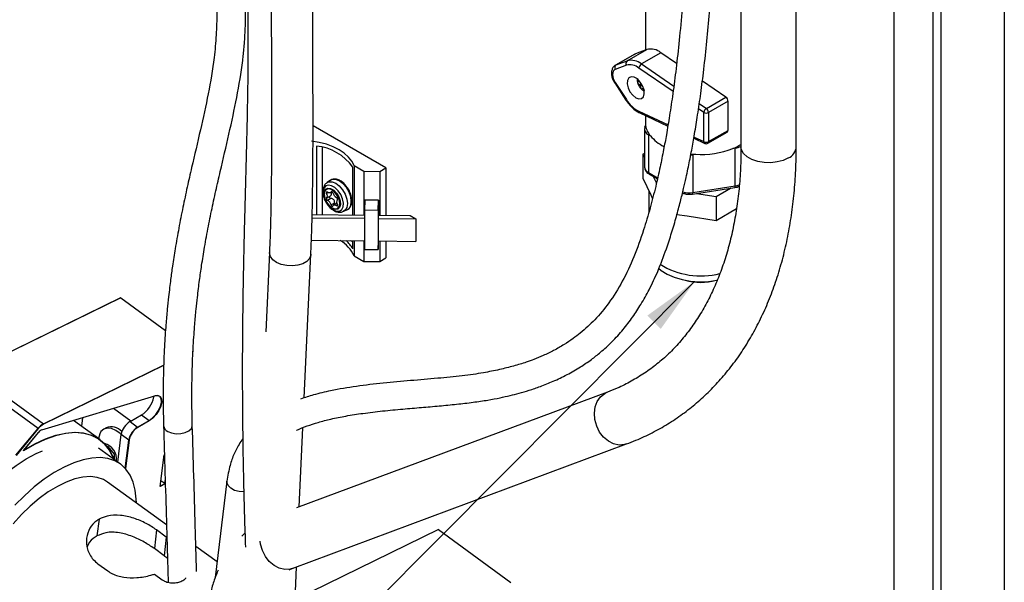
# Model space of a CAD drawing. Header units: inches. Extents: x 0.6 to 33.8, y 0 to 21.7.
# Tile 115 of 169: x 29.3 to 31.5, y 8.9 to 10.2. Entities that reach past the tile are written whole.
import ezdxf

# ---------------------------------------------------------------- set-up
doc = ezdxf.new("R2010")
doc.units = ezdxf.units.IN
doc.header["$MEASUREMENT"] = 0
doc.layers.add('FORMAT', color=7, linetype='Continuous')
doc.dimstyles.new('SLDDIMSTYLE1', dxfattribs={"dimtxt": 0.18, "dimasz": 0.13, "dimexe": 0, "dimexo": 0.0625, "dimgap": 0, "dimtad": 0, "dimtih": 1, "dimtoh": 1, "dimdec": 0, "dimrnd": 1e-09, "dimzin": 0, "dimdsep": 46, "dimtxsty": 'Standard', "dimsah": 1, "dimcen": 0.09, "dimadec": 0, "dimazin": 0, "dimtfac": 0.13, "dimtdec": 0, "dimtofl": 0, "dimtmove": 0, "dimatfit": 3, "dimfxl": 0, "dimfrac": 2, "dimtolj": 1, "dimtzin": 0, "dimarcsym": 0})

msp = doc.modelspace()

# ---------------------------------------------------------------- linework, layer by layer
at = {"color": 7, "linetype": 'Continuous'}
for p, q in [((31.4815, 17.9012), (31.4815, 7.4903)), ((31.3378, 17.8182), (31.3378, 7.4073)), ((31.3208, 7.6915), (31.3208, 17.49)), ((31.2324, 7.6405), (31.2324, 17.439)), ((31.0111, 9.8821), (31.0111, 15.5023)), ((30.8861, 13.4921), (30.8861, 9.8821)), ((30.6699, 10.2423), (30.6699, 10.101)), ((30.6461, 10.092), (30.6021, 10.0666)), ((30.6477, 10.0927), (30.6037, 10.0673)), ((30.629, 10.0768), (30.673, 10.1022)), ((30.6461, 10.092), (30.6477, 10.0927)), ((30.673, 10.1022), (30.6477, 10.0927)), ((30.7052, 10.095), (30.6612, 10.0696)), ((30.7406, 10.0708), (30.7052, 10.095)), ((30.627, 10.0667), (30.6017, 10.0573)), ((30.6021, 10.0666), (30.6037, 10.0673)), ((30.6037, 10.0673), (30.629, 10.0768)), ((30.6612, 10.0696), (30.7342, 10.0196)), ((30.7326, 10.0074), (30.6552, 10.0604)), ((30.6007, 10.0266), (30.626, 9.9879)), ((30.6017, 10.0276), (30.627, 9.9889)), ((30.6521, 10.0358), (30.6521, 10.0285)), ((30.6565, 10.031), (30.6521, 10.0285)), ((30.6575, 10.0225), (30.6577, 10.0223)), ((30.6612, 10.0247), (30.6577, 10.0223)), ((30.6577, 10.0223), (30.6588, 10.0205)), ((30.6626, 10.0223), (30.6588, 10.0205)), ((30.6588, 10.0205), (30.6588, 10.0202)), ((30.8518, 9.9945), (30.7987, 10.0309)), ((30.6657, 10.0151), (30.6613, 10.0126)), ((30.6613, 10.0126), (30.6676, 10.0089)), ((30.6626, 10.0116), (30.6657, 10.0093)), ((30.7918, 9.98), (30.8078, 9.9691)), ((30.8078, 9.9691), (30.8518, 9.9945)), ((30.8568, 9.9853), (30.8128, 9.9599)), ((30.8568, 9.9193), (30.8568, 9.9853)), ((30.6552, 9.9626), (30.7211, 9.9318)), ((30.6574, 9.9588), (30.7206, 9.9291)), ((30.6699, 9.9529), (30.6699, 9.937)), ((30.8018, 9.9599), (30.79, 9.968)), ((30.8018, 9.8939), (30.8018, 9.9599)), ((30.8128, 9.9599), (30.8128, 9.8939)), ((30.0834, 9.8348), (29.9184, 9.93)), ((30.6689, 9.9268), (30.6705, 9.9301)), ((30.6679, 9.9222), (30.6679, 9.8366)), ((30.6812, 9.907), (30.677, 9.9094)), ((30.677, 9.9094), (30.677, 9.8239)), ((30.8112, 9.8903), (30.8552, 9.9157)), ((30.8128, 9.8939), (30.8568, 9.9193)), ((30.7794, 9.9016), (30.804, 9.89)), ((30.7799, 9.9042), (30.8018, 9.8939)), ((29.926, 9.8838), (29.926, 9.729)), ((29.9397, 9.7288), (29.9397, 9.8808)), ((30.6679, 9.8672), (30.6645, 9.8653)), ((30.6645, 9.8653), (30.6679, 9.8581)), ((30.6645, 9.8653), (30.6645, 9.8112)), ((30.783, 9.8652), (30.7773, 9.8643)), ((30.7773, 9.8643), (30.7773, 9.7787)), ((30.8731, 9.8791), (30.8674, 9.8782)), ((30.8731, 9.7936), (30.8731, 9.8791)), ((30.0083, 9.7281), (30.0083, 9.8363)), ((30.0111, 9.8398), (30.0332, 9.827)), ((30.0111, 9.8398), (30.0111, 9.7281)), ((30.0332, 9.827), (30.0692, 9.8267)), ((30.0332, 9.827), (30.0332, 9.7278)), ((30.0692, 9.8267), (30.0834, 9.8348)), ((30.0692, 9.8267), (30.0692, 9.7275)), ((30.0834, 9.8348), (30.0834, 9.7273)), ((30.677, 9.8239), (30.6976, 9.812)), ((30.6786, 9.8203), (30.6971, 9.8097)), ((29.9581, 9.8065), (29.9503, 9.8013)), ((30.6645, 9.8112), (30.682, 9.7736)), ((30.6879, 9.815), (30.6949, 9.8)), ((29.9525, 9.7788), (29.9492, 9.7769)), ((29.9577, 9.7783), (29.9617, 9.7806)), ((29.9606, 9.7811), (29.9594, 9.7804)), ((30.678, 9.7821), (30.678, 9.735)), ((30.7765, 9.7754), (30.8723, 9.7902)), ((30.7773, 9.7787), (30.8731, 9.7936)), ((30.7853, 9.7768), (30.8298, 9.7699)), ((30.8298, 9.7699), (30.8624, 9.7887)), ((29.9569, 9.7703), (29.9492, 9.7659)), ((29.9589, 9.7653), (29.9512, 9.7608)), ((29.9671, 9.755), (29.9594, 9.7506)), ((29.9724, 9.7547), (29.965, 9.7504)), ((30.0352, 9.7615), (30.0345, 9.7393)), ((30.0664, 9.7612), (30.0352, 9.7615)), ((30.0657, 9.739), (30.0664, 9.7612)), ((30.0664, 9.7612), (30.0664, 9.7275)), ((30.682, 9.7736), (30.6861, 9.7648)), ((30.8298, 9.7699), (30.8298, 9.7158)), ((29.974, 9.7505), (29.9716, 9.7491)), ((29.9878, 9.7363), (29.9963, 9.7405)), ((30.0345, 9.7393), (30.0345, 9.6499)), ((30.0345, 9.7393), (30.0657, 9.739)), ((30.0657, 9.739), (30.0657, 9.6496)), ((30.7414, 9.7294), (30.7647, 9.7259)), ((30.8298, 9.7158), (30.8758, 9.7423)), ((29.9163, 9.7218), (30.0345, 9.7206)), ((29.9165, 9.7291), (30.0345, 9.7278)), ((30.0659, 9.7203), (30.1507, 9.7194)), ((30.0661, 9.7275), (30.138, 9.7267)), ((30.138, 9.7267), (30.1507, 9.7194)), ((30.1507, 9.7194), (30.1507, 9.6683)), ((30.7647, 9.7259), (30.8298, 9.7158)), ((29.9147, 9.6708), (30.0345, 9.6696)), ((30.0083, 9.6674), (30.004, 9.6699)), ((30.0083, 9.6516), (30.0083, 9.6698)), ((30.0111, 9.6698), (30.0111, 9.6357)), ((30.0332, 9.6696), (30.0332, 9.6229)), ((30.0657, 9.6496), (30.0663, 9.6692)), ((30.0659, 9.6692), (30.1507, 9.6683)), ((30.0692, 9.6692), (30.0692, 9.6225)), ((30.0834, 9.6691), (30.0834, 9.6307)), ((29.8198, 9.6434), (29.8117, 9.4639)), ((30.0345, 9.6499), (30.0657, 9.6496)), ((29.8987, 9.3144), (29.9135, 9.6391)), ((30.0111, 9.6357), (30.0332, 9.6229)), ((30.0332, 9.6229), (30.0692, 9.6225)), ((30.0692, 9.6225), (30.0834, 9.6307)), ((29.4834, 9.5404), (29.1449, 9.3747)), ((29.4838, 9.5404), (29.1452, 9.3747)), ((29.4834, 9.5404), (29.4838, 9.5404)), ((29.4838, 9.5404), (29.5848, 9.4667)), ((29.6468, 9.4143), (29.6476, 9.4207)), ((29.6469, 9.416), (29.6474, 9.4203)), ((29.6474, 9.4203), (29.6475, 9.4211)), ((29.1452, 9.3747), (29.3088, 9.2554)), ((29.3088, 9.2554), (29.5807, 9.3884)), ((29.5807, 9.3876), (29.3091, 9.2547)), ((29.2967, 9.2453), (29.1331, 9.3646)), ((29.3052, 9.2418), (29.5607, 9.3188)), ((29.3054, 9.242), (29.5609, 9.319)), ((29.5585, 9.3164), (29.5568, 9.3176)), ((30.5839, 9.3271), (29.8812, 9.0656)), ((29.5067, 9.2618), (29.4672, 9.2906)), ((29.4365, 9.2198), (29.3767, 9.2634)), ((29.3972, 9.2695), (29.3948, 9.2501)), ((29.3974, 9.2696), (29.395, 9.25)), ((29.5046, 9.2606), (29.5305, 9.2756)), ((29.5217, 9.2481), (29.5476, 9.2631)), ((29.5479, 9.2624), (29.5221, 9.2475)), ((29.5305, 9.2756), (29.5476, 9.2631)), ((29.2466, 9.1844), (29.2967, 9.2453)), ((29.2972, 9.2448), (29.2469, 9.1836)), ((29.4506, 9.2467), (29.4451, 9.2435)), ((29.5046, 9.2606), (29.5217, 9.2481)), ((29.8874, 9.0679), (29.8956, 9.2468)), ((29.2634, 9.1947), (29.2976, 9.2362)), ((29.264, 9.1952), (29.2976, 9.2361)), ((29.4363, 9.2329), (29.4331, 9.2223)), ((29.477, 9.1691), (29.4846, 9.2315)), ((29.5018, 9.219), (29.4846, 9.2315)), ((29.4939, 9.1549), (29.5018, 9.219)), ((29.5025, 9.2189), (29.4946, 9.1543)), ((29.4834, 9.1643), (29.4334, 9.2008)), ((29.4526, 9.2041), (29.4546, 9.2043)), ((29.4546, 9.2043), (29.4684, 9.1872)), ((29.4562, 9.1993), (29.4562, 9.2023)), ((29.8716, 8.9286), (30.6275, 9.21)), ((29.4684, 9.1784), (29.4657, 9.1817)), ((29.4684, 9.1755), (29.4682, 9.1754)), ((29.4684, 9.1872), (29.4684, 9.1753)), ((29.5727, 9.1135), (29.5815, 9.1851)), ((29.5729, 9.1139), (29.5816, 9.1851)), ((29.5815, 9.1851), (29.5825, 9.1857)), ((29.5816, 9.1851), (29.5815, 9.1851)), ((29.5816, 9.1851), (29.5825, 9.1856)), ((29.5872, 9.0268), (29.454, 9.1239)), ((29.584, 9.12), (29.5727, 9.1135)), ((29.5729, 9.1139), (29.5727, 9.1135)), ((29.573, 9.1144), (29.5834, 9.1204)), ((29.5834, 9.1204), (29.5745, 9.1269)), ((29.5834, 9.1204), (29.5842, 9.1271)), ((29.584, 9.12), (29.5834, 9.1204)), ((29.5843, 9.1224), (29.584, 9.12)), ((29.7237, 9.1261), (29.6971, 8.9079)), ((29.4345, 9.0398), (29.4299, 9.002)), ((29.4345, 9.0397), (29.4299, 9.0019)), ((29.4345, 9.0398), (29.4345, 9.0397)), ((29.4299, 9.002), (29.4299, 9.0019)), ((29.5647, 9.0155), (29.5596, 8.9733)), ((29.5867, 8.9995), (29.5647, 9.0155)), ((29.5867, 8.9995), (29.5815, 8.9573)), ((29.7645, 9.0081), (29.7576, 9.0018)), ((30.2024, 9.0163), (29.8775, 8.8573)), ((30.202, 9.0163), (29.8776, 8.8575)), ((30.202, 9.0163), (30.2024, 9.0163)), ((30.2024, 9.0163), (30.366, 8.897)), ((29.5815, 8.9573), (29.5596, 8.9733)), ((29.7014, 8.9435), (29.6536, 8.9783)), ((29.4321, 8.939), (29.4541, 8.923)), ((29.8778, 8.8577), (29.8812, 8.9322)), ((29.5598, 8.9157), (29.5773, 8.903))]:
    msp.add_line(p, q, dxfattribs=at)
at = {"color": 7, "linetype": 'Continuous', "flags": 128}
for points in [[(30.6017, 10.0573), (30.5991, 10.0557), (30.5972, 10.0532), (30.596, 10.0499), (30.5956, 10.0459), (30.596, 10.0415), (30.5972, 10.0368), (30.5991, 10.0321), (30.6017, 10.0276)], [(30.6482, 9.9931), (30.6552, 9.9906), (30.6613, 9.9914), (30.6656, 9.9955), (30.6675, 10.0023), (30.6669, 10.0109), (30.6637, 10.0202), (30.6584, 10.0288), (30.6518, 10.0356), (30.6446, 10.0397), (30.6379, 10.0406), (30.6327, 10.0381), (30.6295, 10.0325), (30.6288, 10.0247), (30.6308, 10.0156), (30.6351, 10.0066), (30.6412, 9.9987), (30.6482, 9.9931)], [(30.6699, 9.937), (30.6699, 9.9366), (30.6705, 9.9301)], [(30.0111, 9.8398), (30.0061, 9.8497), (29.9987, 9.8591), (29.989, 9.8678), (29.9773, 9.8756), (29.9638, 9.8824), (29.9487, 9.888), (29.9324, 9.8923), (29.9152, 9.8952)], [(30.7725, 9.8637), (30.7733, 9.8638), (30.7773, 9.8643)], [(30.9935, 9.8571), (30.9818, 9.8516), (30.9682, 9.8479), (30.9534, 9.8462), (30.9384, 9.8465), (30.9239, 9.849), (30.9109, 9.8534), (30.9, 9.8594), (30.892, 9.8668), (30.8873, 9.875), (30.8861, 9.8821)], [(29.9503, 9.8013), (29.9541, 9.803), (29.9615, 9.8031), (29.9697, 9.7999), (29.9779, 9.7936), (29.9853, 9.785), (29.9912, 9.7748), (29.995, 9.7641), (29.9963, 9.7539), (29.995, 9.7451), (29.9912, 9.7388), (29.9877, 9.7363)], [(29.9963, 9.7405), (29.9998, 9.743), (30.0036, 9.7495), (30.0049, 9.7583), (30.0036, 9.7687), (29.9998, 9.7796), (29.9938, 9.79), (29.9863, 9.7987), (29.9779, 9.8051), (29.9696, 9.8084), (29.9621, 9.8083), (29.9581, 9.8065)], [(29.964, 9.7393), (29.9715, 9.7364), (29.9782, 9.7368), (29.9833, 9.7402), (29.9863, 9.7465), (29.987, 9.7549), (29.9851, 9.7644), (29.981, 9.7741), (29.975, 9.783), (29.9678, 9.7899), (29.9602, 9.7943), (29.9531, 9.7956), (29.9471, 9.7937), (29.9429, 9.7887), (29.9411, 9.7813), (29.9417, 9.7723), (29.9448, 9.7625), (29.9499, 9.7531), (29.9566, 9.7451), (29.964, 9.7393)], [(29.9617, 9.7427), (29.9549, 9.7482), (29.949, 9.7558), (29.9448, 9.7646), (29.9429, 9.7734), (29.9435, 9.781), (29.9466, 9.7864), (29.9518, 9.7889), (29.9582, 9.788), (29.9652, 9.784), (29.9717, 9.7774), (29.9768, 9.769), (29.9799, 9.76), (29.9805, 9.7517), (29.9786, 9.7451), (29.9745, 9.7411), (29.9685, 9.7403), (29.9617, 9.7427)], [(29.9614, 9.7846), (29.9546, 9.787), (29.949, 9.7858), (29.9452, 9.7815), (29.9438, 9.7745), (29.9452, 9.766), (29.949, 9.7572), (29.9546, 9.7495), (29.9614, 9.7441), (29.9681, 9.7418), (29.9738, 9.7429), (29.9776, 9.7473), (29.9789, 9.7542), (29.9776, 9.7628), (29.9738, 9.7715), (29.9681, 9.7792), (29.9614, 9.7846)], [(29.9512, 9.7797), (29.9505, 9.78), (29.9499, 9.7802), (29.9494, 9.7801), (29.949, 9.7797), (29.9488, 9.7792), (29.9487, 9.7785), (29.9489, 9.7777), (29.9492, 9.7769)], [(29.9594, 9.7804), (29.9589, 9.7794), (29.9581, 9.7786), (29.9572, 9.7781), (29.9561, 9.7778), (29.955, 9.7779), (29.9537, 9.7782), (29.9524, 9.7788), (29.9512, 9.7797)], [(29.9633, 9.7781), (29.963, 9.779), (29.9626, 9.7797), (29.962, 9.7804), (29.9614, 9.7808), (29.9607, 9.7811), (29.9602, 9.7811), (29.9597, 9.7809), (29.9594, 9.7804)], [(29.9492, 9.7659), (29.9489, 9.7654), (29.9487, 9.7648), (29.9488, 9.7641), (29.949, 9.7633), (29.9494, 9.7625), (29.9499, 9.7617), (29.9505, 9.7612), (29.9512, 9.7608)], [(29.9735, 9.7628), (29.9738, 9.7633), (29.974, 9.7639), (29.9739, 9.7647), (29.9737, 9.7655), (29.9733, 9.7663), (29.9728, 9.767), (29.9722, 9.7675), (29.9716, 9.7679)], [(29.9716, 9.7491), (29.9722, 9.7487), (29.9728, 9.7485), (29.9733, 9.7487), (29.9737, 9.749), (29.9739, 9.7495), (29.974, 9.7502), (29.9738, 9.751), (29.9735, 9.7519)], [(29.9594, 9.7506), (29.9597, 9.7498), (29.9602, 9.749), (29.9607, 9.7484), (29.9614, 9.7479), (29.962, 9.7476), (29.9626, 9.7476), (29.963, 9.7479), (29.9633, 9.7483)], [(29.9633, 9.7483), (29.9639, 9.7494), (29.9646, 9.7501), (29.9655, 9.7507), (29.9666, 9.7509), (29.9677, 9.7509), (29.969, 9.7505), (29.9703, 9.7499), (29.9716, 9.7491)], [(29.9103, 9.6297), (29.9041, 9.6231), (29.8951, 9.6178), (29.884, 9.6143), (29.8717, 9.6128), (29.8589, 9.6134), (29.8467, 9.6161), (29.836, 9.6206), (29.8276, 9.6267), (29.8221, 9.6338), (29.8199, 9.6415), (29.8198, 9.6434)], [(29.9135, 9.6391), (29.9133, 9.6371), (29.9103, 9.6297)], [(30.6997, 9.6074), (30.7054, 9.6027), (30.719, 9.5941), (30.7351, 9.587), (30.753, 9.5817), (30.7723, 9.5784), (30.7924, 9.5771), (30.8125, 9.5779), (30.8321, 9.5807), (30.8332, 9.5809)], [(29.5476, 9.2631), (29.5556, 9.2689), (29.5631, 9.2768), (29.5693, 9.2861), (29.5737, 9.2956), (29.5757, 9.3046), (29.5753, 9.312), (29.5723, 9.3172), (29.5672, 9.3195), (29.5604, 9.3188)], [(29.5609, 9.319), (29.5678, 9.3197), (29.573, 9.3173), (29.576, 9.3121), (29.5764, 9.3046), (29.5743, 9.2955), (29.5699, 9.2858), (29.5636, 9.2764), (29.556, 9.2683), (29.5479, 9.2624)], [(30.6275, 9.21), (30.6224, 9.2085), (30.6104, 9.2076), (30.5981, 9.2103), (30.5862, 9.2164), (30.5755, 9.2255), (30.5665, 9.2371), (30.5598, 9.2506), (30.5558, 9.265), (30.5546, 9.2797), (30.5565, 9.2938), (30.5612, 9.3063), (30.5684, 9.3167), (30.5779, 9.3243), (30.5838, 9.3271)], [(29.4846, 9.2316), (29.4824, 9.2336), (29.4724, 9.2408), (29.4624, 9.2451), (29.4531, 9.246), (29.4451, 9.2435), (29.439, 9.2379), (29.4363, 9.2329)], [(29.59, 9.2384), (29.5987, 9.2349), (29.609, 9.2331), (29.6197, 9.2334), (29.6296, 9.2356), (29.6378, 9.2396), (29.6433, 9.2449), (29.6455, 9.2509), (29.6455, 9.2521)], [(29.4666, 9.1789), (29.458, 9.1959), (29.4469, 9.2101), (29.4334, 9.2213), (29.4176, 9.2294), (29.3998, 9.2342), (29.3802, 9.2357), (29.359, 9.2339), (29.3364, 9.2288), (29.3128, 9.2205), (29.2883, 9.2091), (29.2634, 9.1947)], [(29.2643, 9.1961), (29.2892, 9.2103), (29.3135, 9.2216), (29.337, 9.2298), (29.3595, 9.2347), (29.3806, 9.2364), (29.4001, 9.2348), (29.4178, 9.2299), (29.4335, 9.2218), (29.447, 9.2106), (29.458, 9.1965), (29.4666, 9.1795)], [(29.4562, 9.2023), (29.4563, 9.2006), (29.4566, 9.1987)], [(29.0425, 8.7795), (29.0397, 8.7995), (29.0395, 8.8215), (29.0417, 8.845), (29.0464, 8.87), (29.0535, 8.896), (29.0628, 8.9227), (29.0744, 8.9499), (29.088, 8.9771), (29.1035, 9.0042), (29.1207, 9.0307), (29.1394, 9.0563), (29.1594, 9.0808), (29.1804, 9.1038), (29.2022, 9.1251), (29.2245, 9.1444), (29.2471, 9.1614), (29.2697, 9.1761), (29.2921, 9.1881), (29.3064, 9.1945)], [(29.519, 9.0765), (29.5188, 9.0851), (29.5166, 9.1056), (29.5119, 9.1239), (29.5048, 9.1398), (29.4954, 9.1533), (29.4838, 9.164), (29.4702, 9.172), (29.4546, 9.177), (29.4373, 9.1791), (29.4186, 9.1781), (29.3985, 9.1742), (29.3775, 9.1674), (29.3556, 9.1576), (29.3333, 9.1452), (29.3107, 9.1301), (29.2882, 9.1127), (29.266, 9.093), (29.2444, 9.0714)], [(29.467, 9.1763), (29.467, 9.1775), (29.4666, 9.1789)], [(29.454, 9.1239), (29.4446, 9.1295), (29.4307, 9.1343), (29.415, 9.1361), (29.3979, 9.135), (29.3796, 9.1309), (29.3603, 9.1239), (29.3403, 9.1141), (29.3199, 9.1017), (29.2995, 9.0868), (29.2792, 9.0696), (29.2595, 9.0504), (29.2406, 9.0295)], [(29.762, 9.102), (29.7515, 9.1023), (29.7411, 9.1049), (29.7324, 9.1097), (29.7263, 9.116), (29.7237, 9.123), (29.7237, 9.1261)], [(29.8716, 8.9286), (29.8665, 8.9271), (29.8544, 8.9263), (29.8421, 8.929), (29.8303, 8.9351), (29.8195, 8.9442), (29.8106, 8.9558), (29.8039, 8.9692), (29.7998, 8.9837), (29.7989, 8.9904)]]:
    msp.add_lwpolyline(points, dxfattribs=at)
at = {"color": 7, "linetype": 'Continuous'}
for centre, radius, start, end in [((30.6821, 10.067), 0.0363, 50.4109, 104.4514), ((30.6082, 10.0612), 0.00761, 126.4117, 211.1391), ((30.6335, 10.0707), 0.00761, 126.4117, 211.1391), ((30.6349, 10.0359), 0.0318, 50.4109, 104.4514), ((30.638, 10.0416), 0.0363, 50.4109, 104.4514), ((30.6681, 10.0586), 0.013, 121.9489, 171.7241), ((30.6024, 10.0259), 0.00191, 114.2835, 159.8329), ((30.6708, 10.0286), 0.0147, 204.8114, 215.1886), ((30.6278, 9.9872), 0.00191, 114.285, 159.8304), ((30.6889, 10.0271), 0.0728, 211.6564, 242.3985), ((30.8447, 9.9848), 0.012, 2.8115, 54.0947), ((30.6595, 9.9625), 0.00426, 178.2344, 240.9728), ((30.8147, 9.9581), 0.013, 121.9489, 171.7241), ((30.8073, 9.9705), 0.0119, 242.6097, 297.3903), ((30.8007, 9.9593), 0.012, 2.8115, 54.0947), ((30.7204, 9.9393), 0.0508, 190.3616, 219.4456), ((30.6819, 9.9223), 0.0137, 160.546, 249.2612), ((30.853, 9.9188), 0.00376, 304.4368, 6.8753), ((30.7533, 9.9677), 0.0942, 220.0887, 243.869), ((30.8073, 9.9045), 0.0119, 242.6097, 297.3903), ((30.8062, 9.8938), 0.00436, 179.0459, 240.1612), ((30.8073, 9.897), 0.00775, 244.8721, 299.9973), ((30.8089, 9.8935), 0.00386, 305.3495, 5.9627), ((30.8188, 9.9977), 0.129, 292.1147, 301.4228), ((29.915, 9.7697), 0.1146, 35.4964, 84.509), ((30.7947, 10.0769), 0.212, 264.061, 266.8593), ((30.7958, 10.0621), 0.1973, 266.3033, 291.2868), ((30.8673, 9.9201), 0.0414, 278.074, 297.0026), ((30.9814, 9.8843), 0.0298, 294.0898, 355.8835), ((30.6836, 9.8382), 0.0158, 185.8465, 245.4781), ((30.6807, 9.8234), 0.00372, 172.7429, 235.9453), ((30.8665, 9.8376), 0.0445, 278.4831, 290.8154), ((29.9416, 9.7714), 0.00942, 324.3241, 35.6759), ((29.9784, 9.7818), 0.0156, 193.7998, 243.7893), ((30.7693, 9.8298), 0.0517, 253.1188, 278.9835), ((30.7735, 9.7779), 0.00393, 320.248, 12.1015), ((30.8693, 9.7927), 0.00393, 320.248, 12.1015), ((29.9443, 9.7469), 0.0156, 13.7998, 63.7893), ((29.9812, 9.7573), 0.00942, 144.3241, 215.6759), ((29.9447, 9.6066), 0.0725, 23.6385, 61.2104), ((29.9488, 9.6182), 0.0682, 29.3258, 49.4364), ((30.7952, 9.7648), 0.1746, 238.1827, 284.386), ((30.7949, 9.7101), 0.1345, 254.9092, 285.0908), ((29.4983, 9.3277), 0.0612, 301.7033, 349.3582), ((29.5606, 9.3191), 0.000323, 289.1752, 345.3042), ((29.5472, 9.2624), 0.000756, 357.9352, 53.371), ((29.3267, 9.2216), 0.0382, 117.968, 141.7339), ((29.2946, 9.2423), 0.00365, 43.6221, 54.3528), ((29.3267, 9.2216), 0.0375, 117.968, 141.7339), ((29.3117, 9.2255), 0.0177, 110.7833, 142.8571), ((29.3051, 9.2421), 0.000323, 289.1752, 345.3042), ((29.3084, 9.2548), 0.000707, 352.8895, 52.7781), ((29.462, 9.2157), 0.033, 42.7289, 110.2232), ((29.5275, 9.2235), 0.0437, 121.7033, 169.3582), ((29.5447, 9.2109), 0.0437, 121.7033, 169.3582), ((29.5446, 9.211), 0.0428, 121.7033, 169.3582), ((29.5213, 9.2475), 0.000756, 357.9352, 53.371), ((29.5962, 9.253), 0.0158, 186.1103, 246.949), ((29.2975, 9.2361), 0.0000812, 3.6716, 55.918), ((29.5022, 9.2196), 0.000693, 235.2094, 296.4167), ((29.4382, 9.1761), 0.0358, 352.5241, 76.099), ((29.4826, 9.1998), 0.0244, 225.3, 234.4263), ((29.4664, 9.1792), 0.000384, 309.8546, 51.9333)]:
    msp.add_arc(centre, radius, start, end, dxfattribs=at)
for points, knots in [([(29.8813, 9.2409), (29.8814, 9.241), (29.8888, 9.2447), (29.9049, 9.2509), (29.9307, 9.2594), (29.9601, 9.267), (29.994, 9.2738), (30.0325, 9.2797), (30.076, 9.2848), (30.1202, 9.289), (30.163, 9.2926), (30.2036, 9.2961), (30.2427, 9.2998), (30.2794, 9.3041), (30.3122, 9.3089), (30.34, 9.3142), (30.3634, 9.3194), (30.3854, 9.325), (30.4082, 9.3317), (30.4341, 9.3405), (30.4628, 9.3521), (30.4932, 9.3666), (30.5219, 9.3831), (30.547, 9.4002), (30.571, 9.4192), (30.5952, 9.4414), (30.6195, 9.4681), (30.6411, 9.4964), (30.6607, 9.5265), (30.6798, 9.5607), (30.6991, 9.6023), (30.7157, 9.6455), (30.7294, 9.6874), (30.7399, 9.7232), (30.7488, 9.7567), (30.756, 9.786), (30.7616, 9.8107), (30.766, 9.8315), (30.77, 9.8508), (30.7748, 9.8754), (30.7807, 9.9081), (30.7876, 9.9501), (30.7946, 9.9978), (30.8043, 10.0735), (30.8148, 10.1761), (30.824, 10.3045), (30.8309, 10.4461), (30.835, 10.6005), (30.8364, 10.767), (30.8355, 10.9312), (30.8331, 11.0861), (30.8298, 11.2326), (30.826, 11.3723), (30.8217, 11.5161), (30.817, 11.6664), (30.812, 11.8238), (30.807, 11.9976), (30.8026, 12.1853), (30.7998, 12.3829), (30.7998, 12.5759), (30.8033, 12.7561), (30.8108, 12.9225), (30.8223, 13.0755), (30.8397, 13.2215), (30.8625, 13.3626), (30.8837, 13.4785), (30.9003, 13.5714), (30.9121, 13.6417), (30.9229, 13.714), (30.932, 13.7908), (30.9381, 13.8697), (30.9402, 13.9516), (30.9376, 14.0363), (30.9305, 14.1104), (30.9215, 14.1711), (30.9134, 14.216), (30.9033, 14.263), (30.8911, 14.3123), (30.8764, 14.3641), (30.8593, 14.4185), (30.8459, 14.4557), (30.839, 14.4747)], [0, 0, 0, 0, 0.000064, 0.005783, 0.01152, 0.017845, 0.025106, 0.033324, 0.04245, 0.051753, 0.060142, 0.068338, 0.07629, 0.083955, 0.09091, 0.096765, 0.101666, 0.106051, 0.111103, 0.116859, 0.123617, 0.131256, 0.139044, 0.145763, 0.15165, 0.159554, 0.167747, 0.175553, 0.182976, 0.191148, 0.200776, 0.211908, 0.219532, 0.227159, 0.233865, 0.23962, 0.244399, 0.248182, 0.25161, 0.255416, 0.262179, 0.269919, 0.278663, 0.288138, 0.3105, 0.332372, 0.353651, 0.381392, 0.408261, 0.434229, 0.459992, 0.481731, 0.503316, 0.525587, 0.549012, 0.573513, 0.598994, 0.630095, 0.661237, 0.691724, 0.721373, 0.747452, 0.772573, 0.797275, 0.822006, 0.846755, 0.859129, 0.871501, 0.883878, 0.896825, 0.910755, 0.923127, 0.936247, 0.950229, 0.956535, 0.963056, 0.969821, 0.976858, 0.984205, 0.991904, 1, 1, 1, 1]), ([(30.7804, 14.4532), (30.786, 14.4377), (30.7968, 14.4078), (30.8109, 14.3644), (30.823, 14.3237), (30.8333, 14.2856), (30.842, 14.25), (30.8522, 14.2035), (30.862, 14.1488), (30.8697, 14.0897), (30.874, 14.0404), (30.8762, 13.9979), (30.8771, 13.9583), (30.8768, 13.9191), (30.8755, 13.8799), (30.8731, 13.8405), (30.8678, 13.7772), (30.8571, 13.6923), (30.8354, 13.561), (30.8063, 13.4058), (30.7769, 13.2277), (30.7568, 13.0489), (30.7452, 12.8708), (30.739, 12.6886), (30.7372, 12.5243), (30.7376, 12.3795), (30.739, 12.2564), (30.7413, 12.136), (30.744, 12.0201), (30.747, 11.9087), (30.7505, 11.7911), (30.7546, 11.6622), (30.7591, 11.5176), (30.7637, 11.3637), (30.7683, 11.1935), (30.772, 11.0101), (30.774, 10.8169), (30.7732, 10.6589), (30.7707, 10.5359), (30.768, 10.4474), (30.7642, 10.36), (30.7593, 10.2757), (30.7534, 10.1968), (30.7468, 10.1252), (30.7397, 10.0612), (30.7324, 10.0044), (30.725, 9.9545), (30.718, 9.9124), (30.7108, 9.8737), (30.7029, 9.8347), (30.6929, 9.7905), (30.6806, 9.7426), (30.6648, 9.689), (30.6446, 9.6328), (30.6188, 9.5774), (30.589, 9.5296), (30.5572, 9.4913), (30.5293, 9.4656), (30.5057, 9.4476), (30.4857, 9.4343), (30.4631, 9.4215), (30.4402, 9.4104), (30.4193, 9.4018), (30.3973, 9.3938), (30.3715, 9.3859), (30.3394, 9.3778), (30.3009, 9.3702), (30.2542, 9.3637), (30.1989, 9.3583), (30.1391, 9.3534), (30.0777, 9.3479), (30.0174, 9.341), (29.9641, 9.3319), (29.9223, 9.3222), (29.9, 9.3149), (29.8903, 9.3117)], [0, 0, 0, 0, 0.006693, 0.012961, 0.018842, 0.024369, 0.02957, 0.03447, 0.044925, 0.053978, 0.061426, 0.067828, 0.074114, 0.080498, 0.086996, 0.093622, 0.100387, 0.119452, 0.138311, 0.171226, 0.204039, 0.233469, 0.263134, 0.292798, 0.322564, 0.342421, 0.362174, 0.381317, 0.399665, 0.417157, 0.434109, 0.455386, 0.478268, 0.502705, 0.528622, 0.559536, 0.590836, 0.622345, 0.637218, 0.652075, 0.666896, 0.681632, 0.695499, 0.708169, 0.719678, 0.730063, 0.739362, 0.747609, 0.754049, 0.761762, 0.770727, 0.780886, 0.791686, 0.805582, 0.819524, 0.833148, 0.845529, 0.856814, 0.862037, 0.868037, 0.874869, 0.881355, 0.886799, 0.891228, 0.89819, 0.905685, 0.91386, 0.924285, 0.935971, 0.948604, 0.961243, 0.973632, 0.985607, 0.993752, 1, 1, 1, 1]), ([(28.9624, 12.5597), (28.9761, 12.5273), (29.007, 12.4538), (29.0559, 12.3392), (29.1162, 12.1987), (29.1843, 12.0406), (29.26, 11.8647), (29.3353, 11.6883), (29.4108, 11.5093), (29.4737, 11.3564), (29.5245, 11.2294), (29.5626, 11.1319), (29.5982, 11.0374), (29.6305, 10.9485), (29.6586, 10.8669), (29.6825, 10.7929), (29.7015, 10.7295), (29.718, 10.6689), (29.7334, 10.6041), (29.7482, 10.5273), (29.7593, 10.4448), (29.7654, 10.3628), (29.7686, 10.2851), (29.7707, 10.2038), (29.7715, 10.1181), (29.7709, 10.0287), (29.7693, 9.9434), (29.7673, 9.8623), (29.7652, 9.7841), (29.7634, 9.7189), (29.7621, 9.6637), (29.7611, 9.6165), (29.7601, 9.5645), (29.7593, 9.5073), (29.7587, 9.4443), (29.7584, 9.3815), (29.7586, 9.3194), (29.759, 9.2582), (29.7599, 9.1922), (29.7613, 9.1208), (29.7631, 9.0483), (29.7648, 8.9998), (29.7656, 8.9767)], [0, 0, 0, 0, 0.027236, 0.0616855, 0.096175, 0.1452001, 0.1943823, 0.2436726, 0.2928459, 0.3438851, 0.3709682, 0.3981493, 0.4245181, 0.448843, 0.471103, 0.4912494, 0.5089555, 0.5224901, 0.5400633, 0.5608719, 0.5837733, 0.6056456, 0.6260007, 0.6453858, 0.6700155, 0.6937759, 0.7164359, 0.7382428, 0.7593885, 0.7805249, 0.7925113, 0.8058303, 0.8206375, 0.8371194, 0.8554967, 0.8760292, 0.8930236, 0.9115447, 0.9317542, 0.9538313, 0.9779736, 1, 1, 1, 1]), ([(29.9663, 12.2445), (29.9648, 12.2296), (29.9581, 12.1589), (29.9445, 12.0307), (29.9263, 11.8599), (29.9078, 11.6876), (29.8898, 11.5139), (29.8729, 11.34), (29.8577, 11.1659), (29.8473, 11.0261), (29.8406, 10.9213), (29.8367, 10.8508), (29.833, 10.7754), (29.8295, 10.6876), (29.8266, 10.5851), (29.8246, 10.4678), (29.8238, 10.3405), (29.8238, 10.2209), (29.8242, 10.1121), (29.8246, 10.0164), (29.8247, 9.9364), (29.8246, 9.8726), (29.8243, 9.825), (29.8237, 9.778), (29.8229, 9.7318), (29.8216, 9.6864), (29.8205, 9.6578), (29.8198, 9.6434)], [0, 0, 0, 0, 0.019822, 0.093804, 0.167254, 0.239812, 0.31124, 0.381498, 0.449002, 0.515006, 0.540508, 0.565771, 0.592666, 0.622636, 0.660262, 0.701469, 0.745955, 0.793269, 0.826088, 0.859688, 0.893881, 0.911161, 0.928559, 0.94609, 0.963792, 0.981728, 1, 1, 1, 1]), ([(29.9135, 9.6391), (29.9142, 9.6554), (29.9155, 9.6872), (29.9168, 9.7371), (29.9176, 9.7865), (29.9181, 9.8352), (29.9184, 9.8826), (29.9185, 9.9394), (29.9184, 10.0039), (29.9181, 10.074), (29.9179, 10.1365), (29.9177, 10.1919), (29.9175, 10.2925), (29.9178, 10.4153), (29.9198, 10.561), (29.9229, 10.6798), (29.9282, 10.81), (29.9361, 10.9505), (29.9466, 11.1003), (29.9587, 11.2467), (29.9738, 11.4104), (29.9918, 11.5898), (30.0123, 11.7826), (30.0321, 11.9679), (30.0474, 12.111), (30.0553, 12.1918), (30.0575, 12.2143)], [0, 0, 0, 0, 0.020746, 0.040551, 0.059531, 0.077743, 0.095204, 0.111907, 0.139529, 0.164499, 0.186613, 0.205684, 0.223086, 0.292775, 0.335068, 0.377588, 0.420078, 0.476995, 0.534024, 0.591191, 0.648372, 0.730283, 0.812021, 0.892043, 0.969959, 1, 1, 1, 1]), ([(29.6455, 9.2521), (29.6451, 9.2665), (29.6445, 9.2938), (29.6445, 9.3334), (29.645, 9.3692), (29.6461, 9.4015), (29.6475, 9.4306), (29.6492, 9.4567), (29.6513, 9.4843), (29.6538, 9.5123), (29.6567, 9.5392), (29.6593, 9.561), (29.6623, 9.585), (29.6668, 9.6161), (29.6734, 9.6568), (29.6816, 9.7018), (29.691, 9.748), (29.7009, 9.7929), (29.7142, 9.8505), (29.7308, 9.9209), (29.7487, 10.0044), (29.7591, 10.0702), (29.7636, 10.1186), (29.7653, 10.149), (29.7659, 10.1799), (29.7651, 10.2112), (29.7627, 10.2452), (29.7581, 10.2833), (29.75, 10.3279), (29.7372, 10.38), (29.725, 10.416), (29.7184, 10.4356)], [0, 0, 0, 0, 0.044141, 0.083455, 0.118437, 0.149518, 0.177076, 0.201435, 0.222874, 0.254065, 0.278052, 0.295581, 0.312291, 0.341232, 0.376778, 0.416309, 0.454312, 0.490708, 0.525828, 0.593175, 0.65868, 0.724359, 0.748482, 0.772116, 0.795341, 0.820323, 0.845056, 0.874543, 0.909432, 0.950738, 1, 1, 1, 1]), ([(29.657, 10.4144), (29.6625, 10.3983), (29.6727, 10.3685), (29.6838, 10.3254), (29.6919, 10.2852), (29.6971, 10.248), (29.6998, 10.2141), (29.7008, 10.1856), (29.7006, 10.1601), (29.6995, 10.1351), (29.6976, 10.1097), (29.6928, 10.0653), (29.682, 10.002), (29.6637, 9.9191), (29.6469, 9.8486), (29.6337, 9.7904), (29.6239, 9.7447), (29.6148, 9.6981), (29.607, 9.6538), (29.6009, 9.615), (29.5969, 9.586), (29.594, 9.5628), (29.5914, 9.5405), (29.5885, 9.5123), (29.586, 9.4834), (29.5839, 9.4551), (29.5824, 9.4288), (29.581, 9.3995), (29.58, 9.3672), (29.5795, 9.3316), (29.5795, 9.2925), (29.5802, 9.2655), (29.5805, 9.2513)], [0, 0, 0, 0, 0.041443, 0.076519, 0.106487, 0.138901, 0.165513, 0.18699, 0.206352, 0.226057, 0.246187, 0.266825, 0.332298, 0.39847, 0.467633, 0.503957, 0.541784, 0.581393, 0.621219, 0.655453, 0.682615, 0.698291, 0.717456, 0.742942, 0.775467, 0.797571, 0.822503, 0.850519, 0.881913, 0.917025, 0.956241, 1, 1, 1, 1]), ([(30.6022, 10.0664), (30.6015, 10.066), (30.5987, 10.0646), (30.5954, 10.06), (30.5933, 10.0532), (30.5932, 10.0451), (30.5954, 10.0363), (30.5984, 10.03), (30.6004, 10.027), (30.6007, 10.0266)], [0, 0, 0, 0, 0.061333, 0.230649, 0.399112, 0.582214, 0.779184, 0.968476, 1, 1, 1, 1]), ([(30.6518, 10.0364), (30.6517, 10.0357), (30.6512, 10.0333), (30.6517, 10.0309), (30.6521, 10.0293)], [0, 0, 0, 0, 0.313476, 1, 1, 1, 1]), ([(30.6521, 10.0293), (30.6522, 10.0286), (30.6525, 10.0252), (30.6555, 10.0193), (30.6592, 10.014), (30.6621, 10.0119), (30.6626, 10.0116)], [0, 0, 0, 0, 0.101586, 0.486568, 0.913723, 1, 1, 1, 1]), ([(30.6521, 10.0285), (30.6526, 10.0274), (30.6536, 10.0251), (30.6561, 10.0234), (30.6575, 10.0225)], [0, 0, 0, 0, 0.449491, 1, 1, 1, 1]), ([(30.6588, 10.0202), (30.6589, 10.0183), (30.6592, 10.0153), (30.6607, 10.0133), (30.6613, 10.0126)], [0, 0, 0, 0, 0.627996, 1, 1, 1, 1]), ([(30.626, 9.9879), (30.6274, 9.9858), (30.6314, 9.98), (30.639, 9.9714), (30.6483, 9.9636), (30.6546, 9.9603), (30.6574, 9.9588)], [0, 0, 0, 0, 0.15795, 0.45681, 0.75804, 1, 1, 1, 1]), ([(30.8861, 9.8821), (30.886, 9.8737), (30.8859, 9.8493), (30.8839, 9.8099), (30.8795, 9.7644), (30.8729, 9.7206), (30.8642, 9.6785), (30.8535, 9.6383), (30.8407, 9.5999), (30.8258, 9.5636), (30.8091, 9.5293), (30.7903, 9.497), (30.7697, 9.467), (30.7471, 9.4392), (30.7227, 9.4136), (30.6964, 9.3905), (30.6682, 9.3697), (30.6383, 9.3515), (30.6101, 9.3374), (30.5914, 9.3301), (30.5839, 9.3271)], [0, 0, 0, 0, 0.02974, 0.086591, 0.143436, 0.200301, 0.257211, 0.314199, 0.371308, 0.428587, 0.486095, 0.543894, 0.602047, 0.660607, 0.719605, 0.779033, 0.838832, 0.898884, 0.95901, 1, 1, 1, 1]), ([(30.6275, 9.21), (30.6346, 9.2127), (30.6543, 9.2204), (30.6856, 9.2351), (30.7208, 9.2549), (30.7543, 9.2774), (30.786, 9.3024), (30.8159, 9.3299), (30.8438, 9.3599), (30.8699, 9.3922), (30.8938, 9.4268), (30.9158, 9.4637), (30.9355, 9.5028), (30.9531, 9.544), (30.9685, 9.5871), (30.9816, 9.6322), (30.9923, 9.679), (31.0007, 9.7275), (31.0066, 9.7775), (31.0104, 9.829), (31.0109, 9.8644), (31.0111, 9.8821)], [0, 0, 0, 0, 0.02966, 0.082796, 0.13582, 0.188761, 0.24168, 0.294632, 0.347683, 0.40089, 0.4543, 0.507942, 0.561829, 0.61596, 0.670319, 0.724883, 0.779619, 0.834496, 0.889481, 0.944544, 1, 1, 1, 1]), ([(30.6682, 9.8364), (30.6683, 9.8348), (30.6684, 9.8309), (30.672, 9.825), (30.6763, 9.822), (30.6786, 9.8203)], [0, 0, 0, 0, 0.247416, 0.589849, 1, 1, 1, 1]), ([(29.9505, 9.801), (29.9496, 9.8005), (29.9465, 9.7989), (29.9431, 9.7935), (29.9407, 9.786), (29.9404, 9.7771), (29.9426, 9.7674), (29.9453, 9.7602), (29.9476, 9.7568), (29.9478, 9.7565)], [0, 0, 0, 0, 0.068365, 0.235275, 0.402484, 0.583571, 0.777879, 0.9748, 1, 1, 1, 1]), ([(29.9961, 9.7894), (29.9946, 9.7916), (29.991, 9.7969), (29.984, 9.8032), (29.9758, 9.8079), (29.9679, 9.8096), (29.9612, 9.8088), (29.9582, 9.8063), (29.957, 9.8052)], [0, 0, 0, 0, 0.138441, 0.327465, 0.518408, 0.711693, 0.878175, 1, 1, 1, 1]), ([(29.9569, 9.7703), (29.9577, 9.771), (29.9591, 9.7722), (29.9602, 9.7746), (29.9602, 9.7768), (29.9596, 9.7784), (29.9591, 9.779), (29.959, 9.779)], [0, 0, 0, 0, 0.295218, 0.528683, 0.76347, 0.972615, 1, 1, 1, 1]), ([(29.9952, 9.74), (29.9952, 9.74), (29.9976, 9.7404), (30.0012, 9.7439), (30.005, 9.75), (30.0065, 9.7581), (30.0059, 9.7674), (30.0029, 9.7774), (29.9995, 9.7851), (29.9967, 9.7887), (29.9961, 9.7894)], [0, 0, 0, 0, 0.000557, 0.15599, 0.306958, 0.462457, 0.625677, 0.791185, 0.956356, 1, 1, 1, 1]), ([(30.7538, 9.7776), (30.7566, 9.7767), (30.7624, 9.7749), (30.7704, 9.7746), (30.7751, 9.7752), (30.7765, 9.7754)], [0, 0, 0, 0, 0.391897, 0.811294, 1, 1, 1, 1]), ([(30.8723, 9.7902), (30.874, 9.7905), (30.8775, 9.7911), (30.8804, 9.7925), (30.8819, 9.7932)], [0, 0, 0, 0, 0.495133, 1, 1, 1, 1]), ([(29.9458, 9.7624), (29.9466, 9.7602), (29.9474, 9.7579), (29.9489, 9.7559), (29.949, 9.7558)], [0, 0, 0, 0, 0.932458, 1, 1, 1, 1]), ([(29.9478, 9.7565), (29.9495, 9.7538), (29.9532, 9.7481), (29.959, 9.7421), (29.9631, 9.7398), (29.9643, 9.7391)], [0, 0, 0, 0, 0.373204, 0.806944, 1, 1, 1, 1]), ([(29.949, 9.7558), (29.9507, 9.7533), (29.9541, 9.7482), (29.9585, 9.7449), (29.9608, 9.7432)], [0, 0, 0, 0, 0.493022, 1, 1, 1, 1]), ([(29.9589, 9.7653), (29.9585, 9.7653), (29.9578, 9.7654), (29.9568, 9.766), (29.9561, 9.7668), (29.9558, 9.7677), (29.9558, 9.7686), (29.956, 9.7694), (29.9564, 9.77), (29.9568, 9.7702), (29.9569, 9.7703)], [0, 0, 0, 0, 0.150737, 0.302386, 0.438481, 0.560834, 0.678518, 0.799765, 0.931176, 1, 1, 1, 1]), ([(29.9671, 9.755), (29.9671, 9.7562), (29.9672, 9.7583), (29.9663, 9.7613), (29.9646, 9.7633), (29.962, 9.7649), (29.96, 9.7651), (29.9589, 9.7653)], [0, 0, 0, 0, 0.2296673, 0.4112686, 0.5938991, 0.7565875, 1, 1, 1, 1]), ([(29.968, 9.7521), (29.9678, 9.7523), (29.9675, 9.7527), (29.9671, 9.7536), (29.967, 9.7544), (29.9671, 9.7549), (29.9671, 9.755)], [0, 0, 0, 0, 0.263968, 0.541554, 0.842408, 1, 1, 1, 1]), ([(29.9643, 9.7391), (29.966, 9.7381), (29.9701, 9.7354), (29.977, 9.734), (29.9835, 9.7342), (29.9866, 9.736), (29.9875, 9.7365)], [0, 0, 0, 0, 0.220093, 0.554751, 0.865944, 1, 1, 1, 1]), ([(29.5805, 9.2513), (29.5826, 9.1799), (29.5861, 9.0619), (29.5896, 8.9438), (29.591, 8.8972)], [0, 0, 0, 0, 0.60565, 1, 1, 1, 1]), ([(29.6553, 8.9219), (29.6543, 8.9558), (29.651, 9.0658), (29.6478, 9.1759), (29.6455, 9.2521)], [0, 0, 0, 0, 0.30832, 1, 1, 1, 1]), ([(29.7596, 9.2219), (29.7588, 9.2208), (29.7551, 9.2158), (29.7483, 9.2045), (29.7389, 9.186), (29.7293, 9.16), (29.7257, 9.1382), (29.7237, 9.1261)], [0, 0, 0, 0, 0.041296, 0.1953811, 0.3997563, 0.6672039, 1, 1, 1, 1]), ([(29.2639, 9.1953), (29.2638, 9.1951), (29.2636, 9.1949), (29.2634, 9.1947), (29.2634, 9.1947)], [0, 0, 0, 0, 0.977525, 1, 1, 1, 1]), ([(29.4345, 9.0397), (29.4328, 9.0387), (29.4243, 9.0334), (29.4124, 9.0199), (29.4047, 8.997), (29.4069, 8.9715), (29.4175, 8.9512), (29.4284, 8.9421), (29.4321, 8.939)], [0, 0, 0, 0, 0.0504827, 0.249327, 0.4512707, 0.6661837, 0.8866777, 1, 1, 1, 1]), ([(29.5647, 9.0155), (29.557, 9.0206), (29.5417, 9.0308), (29.5128, 9.043), (29.4825, 9.0498), (29.4548, 9.0491), (29.4405, 9.0425), (29.4345, 9.0398)], [0, 0, 0, 0, 0.203079, 0.405754, 0.618646, 0.839525, 1, 1, 1, 1]), ([(29.4299, 9.0019), (29.4286, 9.0011), (29.4208, 8.9963), (29.4119, 8.9884), (29.4088, 8.9791), (29.4081, 8.9771)], [0, 0, 0, 0, 0.132448, 0.813196, 1, 1, 1, 1]), ([(29.5596, 8.9733), (29.5521, 8.9783), (29.5373, 8.9884), (29.5096, 9.0018), (29.4799, 9.0105), (29.4515, 9.0115), (29.4364, 9.0048), (29.4299, 9.002)], [0, 0, 0, 0, 0.195814, 0.390976, 0.602261, 0.827527, 1, 1, 1, 1]), ([(29.5902, 8.9505), (29.59, 8.9507), (29.5876, 8.9529), (29.5844, 8.9552), (29.5815, 8.9573)], [0, 0, 0, 0, 0.096519, 1, 1, 1, 1]), ([(29.8641, 8.9252), (29.8653, 8.9259), (29.8677, 8.9272), (29.8703, 8.9282), (29.8716, 8.9286)], [0, 0, 0, 0, 0.516869, 1, 1, 1, 1]), ([(29.4541, 8.923), (29.4575, 8.9207), (29.4681, 8.9139), (29.4904, 8.9074), (29.5206, 8.9066), (29.5445, 8.9109), (29.5572, 8.9148), (29.5598, 8.9157)], [0, 0, 0, 0, 0.122805, 0.376934, 0.641354, 0.924633, 1, 1, 1, 1]), ([(29.5773, 8.903), (29.5791, 8.9018), (29.5837, 8.8989), (29.593, 8.8961), (29.6043, 8.8954), (29.6154, 8.8972), (29.6244, 8.901), (29.6298, 8.9046), (29.6309, 8.9069), (29.631, 8.9071)], [0, 0, 0, 0, 0.114236, 0.286627, 0.460165, 0.634949, 0.809145, 0.981855, 1, 1, 1, 1]), ([(29.7039, 8.9246), (29.7011, 8.9183), (29.6948, 8.9033), (29.6876, 8.8779), (29.6833, 8.8558), (29.6816, 8.8429), (29.6812, 8.8401)], [0, 0, 0, 0, 0.242709, 0.572053, 0.906438, 1, 1, 1, 1])]:
    msp.add_open_spline(points, degree=3, knots=knots, dxfattribs=at)

# ---------------------------------------------------------------- leaders
at = {"layer": 'FORMAT'}
msp.add_leader([(30.7812, 9.5775), (28.5007, 7.2866), (28.2507, 7.2866)], dimstyle='SLDDIMSTYLE1', dxfattribs=at)

doc.saveas('drawing.dxf')
